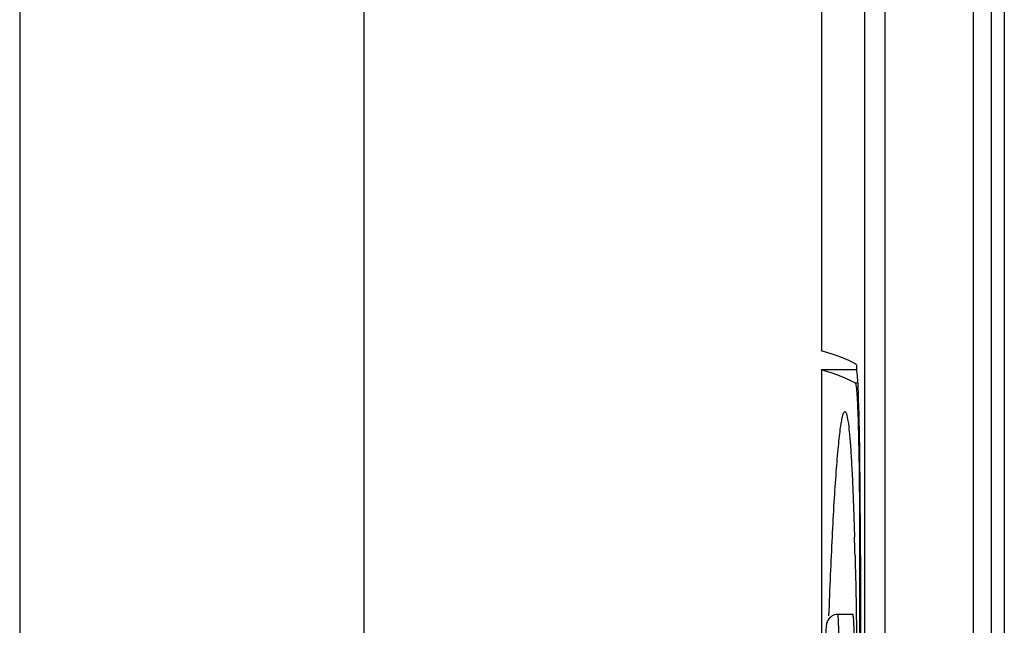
# Model space of a CAD drawing. Header units: millimetres. Extents: x 0 to 3364, y 0 to 2378.
# Tile 16 of 32: x 1669 to 1684, y 1410 to 1420. Entities that reach past the tile are written whole.
import ezdxf

# ---------------------------------------------------------------- set-up
doc = ezdxf.new("R2010")
doc.units = ezdxf.units.MM
doc.header["$LTSCALE"] = 185.02
doc.layers.add('00_COMPONENTS', color=7, linetype='CONTINUOUS')

msp = doc.modelspace()

# ---------------------------------------------------------------- linework, layer by layer
at = {"layer": '00_COMPONENTS', "color": 9, "linetype": 'CONTINUOUS'}
for p, q in [((1674.226, 1407.619), (1674.226, 1484.102)), ((1682.393, 1476.082), (1682.393, 1363.07)), ((1683.787, 1363.376), (1683.787, 1475.776)), ((1681.971, 1414.106), (1681.93, 1414.106)), ((1682.011, 1411.407), (1681.998, 1411.407))]:
    msp.add_line(p, q, dxfattribs=at)
at = {"layer": '00_COMPONENTS', "color": 7, "linetype": 'CONTINUOUS'}
for p, q in [((1668.822, 1480.131), (1668.822, 1358.216)), ((1682.073, 1476.092), (1682.073, 1363.061)), ((1681.398, 1475.776), (1681.398, 1414.611)), ((1684.068, 1363.376), (1684.068, 1475.776)), ((1684.268, 1475.626), (1684.268, 1363.526)), ((1681.398, 1414.311), (1681.398, 1409.561)), ((1681.95, 1414.311), (1681.398, 1414.311)), ((1681.926, 1411.401), (1681.928, 1411.317)), ((1681.998, 1411.407), (1681.998, 1394.546)), ((1682.011, 1411.402), (1682.011, 1394.551)), ((1681.894, 1410.476), (1681.657, 1410.476))]:
    msp.add_line(p, q, dxfattribs=at)
for centre, radius, start, end in [((1594.042, 1409.146), 87.913, 1.46955, 1.6612), ((1537.87, 1411.402), 144.141, 359.99983, 0.11834)]:
    msp.add_arc(centre, radius, start, end, dxfattribs=at)
for centre, major_axis, start_param in [((1310.677, 1414.216), (371.413, 0), 0.028602), ((1310.771, 1413.916), (371.319, 0), 0.029417)]:
    msp.add_ellipse(centre, major_axis=major_axis, ratio=0.017455, start_param=start_param, end_param=0.061087, dxfattribs=at)
for points, knots in [([(1682.011, 1411.7), (1682.01, 1412.047), (1682.007, 1412.549), (1681.999, 1413.185), (1681.992, 1413.585), (1681.979, 1413.909), (1681.976, 1414.162), (1681.949, 1414.301), (1681.956, 1414.391), (1681.938, 1414.401)], [0, 0, 0, 0, 0.385278, 0.556508, 0.70578, 0.828202, 0.91977, 0.977544, 1, 1, 1, 1]), ([(1681.93, 1414.106), (1681.935, 1414.103), (1681.938, 1414.079), (1681.947, 1414.04), (1681.952, 1413.971), (1681.959, 1413.88), (1681.965, 1413.765), (1681.973, 1413.569), (1681.981, 1413.276), (1681.989, 1412.874), (1681.994, 1412.417), (1681.997, 1411.921), (1681.998, 1411.581), (1681.998, 1411.407)], [0, 0, 0, 0, 0.006982, 0.022946, 0.048007, 0.081984, 0.124577, 0.175395, 0.299749, 0.450402, 0.621707, 0.807224, 1, 1, 1, 1]), ([(1681.518, 1410.454), (1681.525, 1410.668), (1681.542, 1411.081), (1681.569, 1411.675), (1681.598, 1412.215), (1681.629, 1412.688), (1681.658, 1413.034), (1681.681, 1413.265), (1681.698, 1413.401), (1681.714, 1413.508), (1681.732, 1413.588), (1681.744, 1413.633), (1681.761, 1413.658), (1681.768, 1413.658)], [0, 0, 0, 0, 0.199125, 0.384837, 0.553887, 0.702353, 0.825662, 0.876344, 0.918903, 0.952784, 0.977567, 0.993036, 1, 1, 1, 1]), ([(1681.768, 1413.658), (1681.773, 1413.657), (1681.785, 1413.644), (1681.801, 1413.596), (1681.82, 1413.491), (1681.839, 1413.32), (1681.858, 1413.088), (1681.875, 1412.802), (1681.891, 1412.469), (1681.906, 1412.095), (1681.914, 1411.832), (1681.918, 1411.695)], [0, 0, 0, 0, 0.007881, 0.023039, 0.078477, 0.16681, 0.285549, 0.431512, 0.601342, 0.791828, 1, 1, 1, 1]), ([(1681.928, 1411.317), (1681.934, 1411.082), (1681.956, 1410.062), (1681.968, 1409.041), (1681.976, 1408.255)], [0, 0, 0, 0, 0.230434, 1, 1, 1, 1]), ([(1681.657, 1410.476), (1681.627, 1410.476), (1681.566, 1410.46), (1681.501, 1410.399), (1681.476, 1410.331), (1681.47, 1410.249), (1681.467, 1410.134), (1681.466, 1410.034), (1681.466, 1409.976)], [0, 0, 0, 0, 0.150243, 0.29961, 0.426347, 0.501697, 0.711182, 1, 1, 1, 1]), ([(1681.922, 1409.976), (1681.92, 1410.04), (1681.917, 1410.133), (1681.913, 1410.25), (1681.909, 1410.325), (1681.906, 1410.387), (1681.902, 1410.432), (1681.899, 1410.461), (1681.896, 1410.472), (1681.895, 1410.476), (1681.894, 1410.476)], [0, 0, 0, 0, 0.381668, 0.554122, 0.705398, 0.82963, 0.922088, 0.979325, 0.994113, 1, 1, 1, 1])]:
    msp.add_open_spline(points, degree=3, knots=knots, dxfattribs=at)
at = {"layer": '00_COMPONENTS', "color": 9, "linetype": 'CONTINUOUS'}
msp.add_open_spline([(1681.674, 1409.976), (1681.674, 1410.04), (1681.674, 1410.133), (1681.672, 1410.25), (1681.669, 1410.325), (1681.667, 1410.387), (1681.664, 1410.432), (1681.662, 1410.461), (1681.659, 1410.472), (1681.658, 1410.476), (1681.657, 1410.476)], degree=3, knots=[0, 0, 0, 0, 0.381849, 0.554334, 0.705602, 0.829792, 0.922182, 0.97934, 0.994097, 1, 1, 1, 1], dxfattribs=at)

doc.saveas('drawing.dxf')
